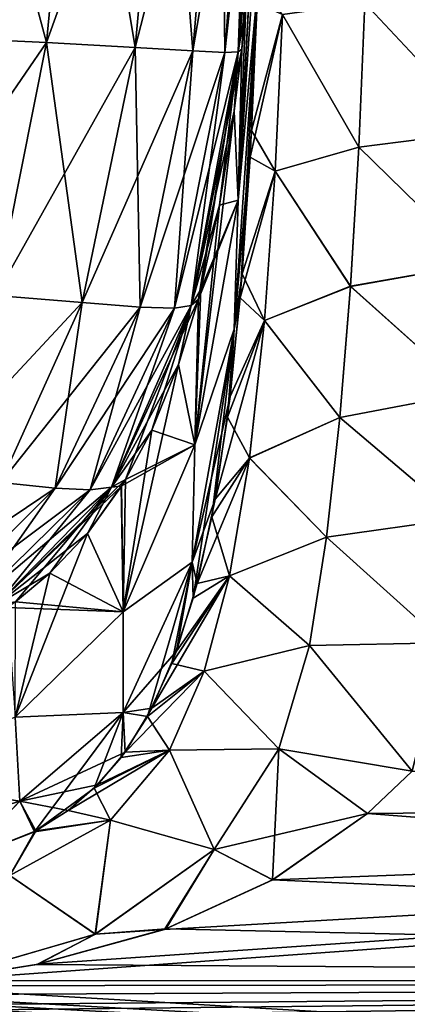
# Model space of a CAD drawing. Header units: millimetres. Extents: x -36 to 82, y -89 to 17.
# Tile 54 of 79: x 12.27 to 17.54, y -23.01 to -9.63. Entities that reach past the tile are written whole.
import ezdxf

# ---------------------------------------------------------------- set-up
doc = ezdxf.new("R2010")
doc.units = ezdxf.units.MM
doc.header["$LTSCALE"] = 65.185185
for name, color, linetype in [('13', 7, 'CONTINUOUS'), ('2', 7, 'CONTINUOUS'), ('34', 7, 'CONTINUOUS'), ('5', 7, 'CONTINUOUS'), ('55', 7, 'CONTINUOUS'), ('56', 7, 'CONTINUOUS'), ('57', 7, 'CONTINUOUS'), ('9', 7, 'CONTINUOUS')]:
    doc.layers.add(name, color=color, linetype=linetype)

msp = doc.modelspace()

# ---------------------------------------------------------------- linework, layer by layer
at = {"layer": '13', "color": 7, "linetype": 'CONTINUOUS', "true_color": 0xe6e6e6}
for points in [[(17, -20.415, 17.189), (46.5, -20.138, 17.394), (17.605, -19.84, 17.606), (17, -20.415, 17.189)], [(46.5, -22.702, 15.203), (46.5, -20.138, 17.394), (11.134, -22.683, 15.222), (46.5, -22.702, 15.203)], [(11.134, -22.683, 15.222), (46.5, -20.138, 17.394), (12.522, -22.464, 15.438), (11.134, -22.683, 15.222)], [(12.522, -22.464, 15.438), (46.5, -20.138, 17.394), (14.239, -21.989, 15.884), (12.522, -22.464, 15.438)], [(14.239, -21.989, 15.884), (46.5, -20.138, 17.394), (15.713, -21.314, 16.475), (14.239, -21.989, 15.884)], [(15.713, -21.314, 16.475), (46.5, -20.138, 17.394), (17, -20.415, 17.189), (15.713, -21.314, 16.475)], [(10.516, -23.017, 14.881), (46.5, -22.702, 15.203), (10.398, -22.877, 15.027), (10.516, -23.017, 14.881)], [(10.398, -22.877, 15.027), (46.5, -22.702, 15.203), (10.413, -22.757, 15.148), (10.398, -22.877, 15.027)], [(10.413, -22.757, 15.148), (46.5, -22.702, 15.203), (11.134, -22.683, 15.222), (10.413, -22.757, 15.148)], [(10.601, -23.096, 14.799), (46.5, -22.702, 15.203), (10.516, -23.017, 14.881), (10.601, -23.096, 14.799)], [(10.679, -23.188, 14.702), (46.5, -22.702, 15.203), (10.601, -23.096, 14.799), (10.679, -23.188, 14.702)], [(12.326, -24.499, 13.164), (46.5, -22.702, 15.203), (10.679, -23.188, 14.702), (12.326, -24.499, 13.164)], [(46.5, -24.894, 12.637), (46.5, -22.702, 15.203), (12.326, -24.499, 13.164), (46.5, -24.894, 12.637)]]:
    msp.add_3dface(points, dxfattribs=at)
at = {"layer": '2', "color": 7, "linetype": 'CONTINUOUS', "true_color": 0xe6e6e6}
for points in [[(17.605, -19.84, -17.606), (46.5, -20.138, -17.394), (17, -20.415, -17.189), (17.605, -19.84, -17.606)], [(46.5, -20.138, -17.394), (46.5, -22.702, -15.203), (17, -20.415, -17.189), (46.5, -20.138, -17.394)], [(17, -20.415, -17.189), (46.5, -22.702, -15.203), (15.707, -21.318, -16.471), (17, -20.415, -17.189)], [(15.707, -21.318, -16.471), (46.5, -22.702, -15.203), (14.258, -21.983, -15.89), (15.707, -21.318, -16.471)], [(14.258, -21.983, -15.89), (46.5, -22.702, -15.203), (12.505, -22.467, -15.435), (14.258, -21.983, -15.89)], [(12.505, -22.467, -15.435), (46.5, -22.702, -15.203), (11.127, -22.685, -15.221), (12.505, -22.467, -15.435)], [(11.127, -22.685, -15.221), (46.5, -22.702, -15.203), (10.413, -22.757, -15.148), (11.127, -22.685, -15.221)], [(46.5, -22.702, -15.203), (46.5, -24.894, -12.637), (10.413, -22.757, -15.148), (46.5, -22.702, -15.203)], [(10.413, -22.757, -15.148), (46.5, -24.894, -12.637), (10.399, -22.878, -15.025), (10.413, -22.757, -15.148)], [(10.399, -22.878, -15.025), (46.5, -24.894, -12.637), (10.447, -22.948, -14.953), (10.399, -22.878, -15.025)], [(10.447, -22.948, -14.953), (46.5, -24.894, -12.637), (10.519, -23.02, -14.879), (10.447, -22.948, -14.953)]]:
    msp.add_3dface(points, dxfattribs=at)
at = {"layer": '34', "color": 7, "linetype": 'CONTINUOUS', "true_color": 0xe6e6e6}
for points in [[(11.392, -5.329, -101.65), (13.073, -5.376, -99.606), (10.96, -9.863, -101.274), (11.392, -5.329, -101.65)], [(10.96, -9.863, -101.274), (13.073, -5.376, -99.606), (12.634, -9.939, -99.242), (10.96, -9.863, -101.274)], [(13.073, -5.376, -99.606), (14.259, -5.422, -97.012), (12.634, -9.939, -99.242), (13.073, -5.376, -99.606)], [(12.634, -9.939, -99.242), (14.259, -5.422, -97.012), (13.842, -10.006, -96.684), (12.634, -9.939, -99.242)], [(14.259, -5.422, -97.012), (15.008, -5.463, -94.018), (13.842, -10.006, -96.684), (14.259, -5.422, -97.012)], [(13.842, -10.006, -96.684), (15.008, -5.463, -94.018), (14.626, -10.054, -93.755), (13.842, -10.006, -96.684)], [(15.008, -5.463, -94.018), (15.405, -5.492, -90.855), (14.626, -10.054, -93.755), (15.008, -5.463, -94.018)], [(14.626, -10.054, -93.755), (15.405, -5.492, -90.855), (15.06, -10.075, -90.682), (14.626, -10.054, -93.755)], [(15.405, -5.492, -90.855), (15.556, -5.509, -87.83), (15.06, -10.075, -90.682), (15.405, -5.492, -90.855)], [(15.06, -10.075, -90.682), (15.556, -5.509, -87.83), (15.242, -10.065, -87.755), (15.06, -10.075, -90.682)], [(15.556, -5.509, -87.83), (15.581, -5.517, -85.323), (15.242, -10.065, -87.755), (15.556, -5.509, -87.83)], [(15.581, -5.517, -85.323), (15.558, -6.122, -85.323), (15.242, -10.065, -87.755), (15.581, -5.517, -85.323)], [(15.558, -6.122, -85.323), (15.468, -7.875, -85.323), (15.242, -10.065, -87.755), (15.558, -6.122, -85.323)], [(15.468, -7.875, -85.323), (15.346, -9.452, -85.323), (15.242, -10.065, -87.755), (15.468, -7.875, -85.323)], [(15.346, -9.452, -85.323), (15.288, -10.031, -85.323), (15.242, -10.065, -87.755), (15.346, -9.452, -85.323)], [(10.96, -9.863, -101.274), (12.634, -9.939, -99.242), (10.347, -13.27, -100.606), (10.96, -9.863, -101.274)], [(10.347, -13.27, -100.606), (12.634, -9.939, -99.242), (11.947, -13.377, -98.637), (10.347, -13.27, -100.606)], [(12.634, -9.939, -99.242), (13.842, -10.006, -96.684), (11.947, -13.377, -98.637), (12.634, -9.939, -99.242)], [(11.947, -13.377, -98.637), (13.842, -10.006, -96.684), (13.121, -13.471, -96.173), (11.947, -13.377, -98.637)], [(13.842, -10.006, -96.684), (14.626, -10.054, -93.755), (13.121, -13.471, -96.173), (13.842, -10.006, -96.684)], [(15.288, -10.031, -85.323), (15.187, -10.871, -85.323), (14.602, -13.513, -87.645), (15.288, -10.031, -85.323)], [(15.242, -10.065, -87.755), (15.288, -10.031, -85.323), (14.602, -13.513, -87.645), (15.242, -10.065, -87.755)], [(13.121, -13.471, -96.173), (14.626, -10.054, -93.755), (13.908, -13.534, -93.366), (13.121, -13.471, -96.173)], [(14.626, -10.054, -93.755), (15.06, -10.075, -90.682), (13.908, -13.534, -93.366), (14.626, -10.054, -93.755)], [(13.908, -13.534, -93.366), (15.06, -10.075, -90.682), (14.373, -13.55, -90.433), (13.908, -13.534, -93.366)], [(15.06, -10.075, -90.682), (15.242, -10.065, -87.755), (14.373, -13.55, -90.433), (15.06, -10.075, -90.682)], [(14.373, -13.55, -90.433), (15.242, -10.065, -87.755), (14.602, -13.513, -87.645), (14.373, -13.55, -90.433)], [(15.187, -10.871, -85.323), (14.985, -12.148, -85.323), (14.602, -13.513, -87.645), (15.187, -10.871, -85.323)], [(14.985, -12.148, -85.323), (14.734, -13.293, -85.323), (14.602, -13.513, -87.645), (14.985, -12.148, -85.323)], [(11.947, -13.377, -98.637), (13.121, -13.471, -96.173), (10.946, -15.806, -97.695), (11.947, -13.377, -98.637)], [(14.734, -13.293, -85.323), (14.699, -13.428, -85.323), (14.602, -13.513, -87.645), (14.734, -13.293, -85.323)], [(10.946, -15.806, -97.695), (13.121, -13.471, -96.173), (12.014, -15.918, -95.4), (10.946, -15.806, -97.695)], [(13.121, -13.471, -96.173), (13.908, -13.534, -93.366), (12.014, -15.918, -95.4), (13.121, -13.471, -96.173)], [(14.699, -13.428, -85.323), (14.429, -14.312, -85.323), (13.52, -15.98, -87.482), (14.699, -13.428, -85.323)], [(14.602, -13.513, -87.645), (14.699, -13.428, -85.323), (13.52, -15.98, -87.482), (14.602, -13.513, -87.645)], [(12.014, -15.918, -95.4), (13.908, -13.534, -93.366), (12.753, -15.995, -92.792), (12.014, -15.918, -95.4)], [(13.908, -13.534, -93.366), (14.373, -13.55, -90.433), (12.753, -15.995, -92.792), (13.908, -13.534, -93.366)], [(12.753, -15.995, -92.792), (14.373, -13.55, -90.433), (13.229, -16.019, -90.069), (12.753, -15.995, -92.792)], [(14.373, -13.55, -90.433), (14.602, -13.513, -87.645), (13.229, -16.019, -90.069), (14.373, -13.55, -90.433)], [(13.229, -16.019, -90.069), (14.602, -13.513, -87.645), (13.52, -15.98, -87.482), (13.229, -16.019, -90.069)], [(14.429, -14.312, -85.323), (14.066, -15.205, -85.323), (13.52, -15.98, -87.482), (14.429, -14.312, -85.323)], [(14.066, -15.205, -85.323), (13.708, -15.876, -85.323), (13.52, -15.98, -87.482), (14.066, -15.205, -85.323)], [(12.014, -15.918, -95.4), (12.753, -15.995, -92.792), (10.577, -17.455, -94.317), (12.014, -15.918, -95.4)], [(13.708, -15.876, -85.323), (13.652, -15.967, -85.323), (11.953, -17.581, -87.252), (13.708, -15.876, -85.323)], [(13.52, -15.98, -87.482), (13.708, -15.876, -85.323), (11.953, -17.581, -87.252), (13.52, -15.98, -87.482)], [(10.577, -17.455, -94.317), (12.753, -15.995, -92.792), (11.206, -17.53, -91.995), (10.577, -17.455, -94.317)], [(12.753, -15.995, -92.792), (13.229, -16.019, -90.069), (11.206, -17.53, -91.995), (12.753, -15.995, -92.792)], [(11.206, -17.53, -91.995), (13.229, -16.019, -90.069), (11.639, -17.575, -89.564), (11.206, -17.53, -91.995)], [(13.229, -16.019, -90.069), (13.52, -15.98, -87.482), (11.639, -17.575, -89.564), (13.229, -16.019, -90.069)], [(11.639, -17.575, -89.564), (13.52, -15.98, -87.482), (11.953, -17.581, -87.252), (11.639, -17.575, -89.564)], [(13.652, -15.967, -85.323), (13.191, -16.608, -85.323), (11.953, -17.581, -87.252), (13.652, -15.967, -85.323)], [(13.191, -16.608, -85.323), (12.682, -17.149, -85.323), (11.953, -17.581, -87.252), (13.191, -16.608, -85.323)], [(12.682, -17.149, -85.323), (12.214, -17.537, -85.323), (11.953, -17.581, -87.252), (12.682, -17.149, -85.323)]]:
    msp.add_3dface(points, dxfattribs=at)
at = {"layer": '5', "color": 7, "linetype": 'CONTINUOUS', "true_color": 0xe6e6e6}
for points in [[(18.595, -11.142, -21.524), (16.964, -9.403, -22.874), (18.666, -9.306, -21.77), (18.595, -11.142, -21.524)], [(15.499, -9.406, -26.415), (15.843, -9.559, -24.559), (15.402, -11.499, -26.145), (15.499, -9.406, -26.415)], [(16.964, -9.403, -22.874), (16.882, -11.36, -22.596), (15.843, -9.559, -24.559), (16.964, -9.403, -22.874)], [(16.882, -11.36, -22.596), (16.964, -9.403, -22.874), (18.595, -11.142, -21.524), (16.882, -11.36, -22.596)], [(15.843, -9.559, -24.559), (15.745, -11.685, -24.247), (15.402, -11.499, -26.145), (15.843, -9.559, -24.559)], [(15.843, -9.559, -24.559), (16.882, -11.36, -22.596), (15.745, -11.685, -24.247), (15.843, -9.559, -24.559)], [(18.501, -12.945, -21.112), (16.882, -11.36, -22.596), (18.595, -11.142, -21.524), (18.501, -12.945, -21.112)], [(16.882, -11.36, -22.596), (16.769, -13.251, -22.13), (15.745, -11.685, -24.247), (16.882, -11.36, -22.596)], [(16.769, -13.251, -22.13), (16.882, -11.36, -22.596), (18.501, -12.945, -21.112), (16.769, -13.251, -22.13)], [(15.402, -11.499, -26.145), (15.745, -11.685, -24.247), (15.268, -13.41, -25.717), (15.402, -11.499, -26.145)], [(15.745, -11.685, -24.247), (15.6, -13.718, -23.721), (15.268, -13.41, -25.717), (15.745, -11.685, -24.247)], [(15.745, -11.685, -24.247), (16.769, -13.251, -22.13), (15.6, -13.718, -23.721), (15.745, -11.685, -24.247)], [(18.384, -14.701, -20.525), (16.769, -13.251, -22.13), (18.501, -12.945, -21.112), (18.384, -14.701, -20.525)], [(16.769, -13.251, -22.13), (16.622, -15.033, -21.465), (15.6, -13.718, -23.721), (16.769, -13.251, -22.13)], [(16.622, -15.033, -21.465), (16.769, -13.251, -22.13), (18.384, -14.701, -20.525), (16.622, -15.033, -21.465)], [(15.268, -13.41, -25.717), (15.6, -13.718, -23.721), (15.096, -15.029, -25.184), (15.268, -13.41, -25.717)], [(15.6, -13.718, -23.721), (15.394, -15.584, -22.973), (15.096, -15.029, -25.184), (15.6, -13.718, -23.721)], [(15.6, -13.718, -23.721), (16.622, -15.033, -21.465), (15.394, -15.584, -22.973), (15.6, -13.718, -23.721)], [(18.241, -16.407, -19.75), (16.622, -15.033, -21.465), (18.384, -14.701, -20.525), (18.241, -16.407, -19.75)], [(15.096, -15.029, -25.184), (15.394, -15.584, -22.973), (14.882, -16.385, -24.573), (15.096, -15.029, -25.184)], [(16.622, -15.033, -21.465), (16.442, -16.659, -20.589), (15.394, -15.584, -22.973), (16.622, -15.033, -21.465)], [(16.442, -16.659, -20.589), (16.622, -15.033, -21.465), (18.241, -16.407, -19.75), (16.442, -16.659, -20.589)], [(15.394, -15.584, -22.973), (15.121, -17.187, -21.995), (14.882, -16.385, -24.573), (15.394, -15.584, -22.973)], [(15.394, -15.584, -22.973), (16.442, -16.659, -20.589), (15.121, -17.187, -21.995), (15.394, -15.584, -22.973)], [(14.882, -16.385, -24.573), (15.121, -17.187, -21.995), (14.63, -17.488, -23.902), (14.882, -16.385, -24.573)], [(18.035, -18.096, -18.774), (16.442, -16.659, -20.589), (18.241, -16.407, -19.75), (18.035, -18.096, -18.774)], [(16.442, -16.659, -20.589), (16.211, -18.131, -19.503), (15.121, -17.187, -21.995), (16.442, -16.659, -20.589)], [(16.211, -18.131, -19.503), (16.442, -16.659, -20.589), (18.035, -18.096, -18.774), (16.211, -18.131, -19.503)], [(15.121, -17.187, -21.995), (14.78, -18.481, -20.81), (14.34, -18.375, -23.174), (15.121, -17.187, -21.995)], [(14.63, -17.488, -23.902), (15.121, -17.187, -21.995), (14.34, -18.375, -23.174), (14.63, -17.488, -23.902)], [(15.121, -17.187, -21.995), (16.211, -18.131, -19.503), (14.78, -18.481, -20.81), (15.121, -17.187, -21.995)], [(16.211, -18.131, -19.503), (15.795, -19.535, -18.25), (14.78, -18.481, -20.81), (16.211, -18.131, -19.503)], [(17.605, -19.84, -17.606), (15.795, -19.535, -18.25), (16.211, -18.131, -19.503), (17.605, -19.84, -17.606)], [(17.605, -19.84, -17.606), (16.211, -18.131, -19.503), (18.035, -18.096, -18.774), (17.605, -19.84, -17.606)], [(14.34, -18.375, -23.174), (14.78, -18.481, -20.81), (14.007, -19.097, -22.376), (14.34, -18.375, -23.174)], [(14.78, -18.481, -20.81), (14.307, -19.555, -19.507), (14.007, -19.097, -22.376), (14.78, -18.481, -20.81)], [(14.78, -18.481, -20.81), (15.795, -19.535, -18.25), (14.307, -19.555, -19.507), (14.78, -18.481, -20.81)], [(14.007, -19.097, -22.376), (14.307, -19.555, -19.507), (13.65, -19.652, -21.575), (14.007, -19.097, -22.376)], [(14.307, -19.555, -19.507), (13.503, -20.504, -18.249), (13.284, -20.069, -20.85), (14.307, -19.555, -19.507)], [(13.65, -19.652, -21.575), (14.307, -19.555, -19.507), (13.284, -20.069, -20.85), (13.65, -19.652, -21.575)], [(14.307, -19.555, -19.507), (14.916, -20.903, -16.95), (13.503, -20.504, -18.249), (14.307, -19.555, -19.507)], [(15.795, -19.535, -18.25), (14.916, -20.903, -16.95), (14.307, -19.555, -19.507), (15.795, -19.535, -18.25)], [(15.707, -21.318, -16.471), (14.916, -20.903, -16.95), (15.795, -19.535, -18.25), (15.707, -21.318, -16.471)], [(17, -20.415, -17.189), (15.707, -21.318, -16.471), (15.795, -19.535, -18.25), (17, -20.415, -17.189)], [(17.605, -19.84, -17.606), (17, -20.415, -17.189), (15.795, -19.535, -18.25), (17.605, -19.84, -17.606)], [(13.284, -20.069, -20.85), (13.503, -20.504, -18.249), (12.47, -20.663, -19.702), (13.284, -20.069, -20.85)], [(13.503, -20.504, -18.249), (13.302, -22.055, -15.839), (12.138, -21.258, -17.282), (13.503, -20.504, -18.249)], [(13.503, -20.504, -18.249), (12.138, -21.258, -17.282), (12.47, -20.663, -19.702), (13.503, -20.504, -18.249)], [(14.916, -20.903, -16.95), (13.302, -22.055, -15.839), (13.503, -20.504, -18.249), (14.916, -20.903, -16.95)], [(12.47, -20.663, -19.702), (12.138, -21.258, -17.282), (11.495, -21.045, -19.01), (12.47, -20.663, -19.702)], [(14.258, -21.983, -15.89), (13.302, -22.055, -15.839), (14.916, -20.903, -16.95), (14.258, -21.983, -15.89)], [(15.707, -21.318, -16.471), (14.258, -21.983, -15.89), (14.916, -20.903, -16.95), (15.707, -21.318, -16.471)], [(13.302, -22.055, -15.839), (11.127, -22.685, -15.221), (12.138, -21.258, -17.282), (13.302, -22.055, -15.839)], [(12.505, -22.467, -15.435), (11.127, -22.685, -15.221), (13.302, -22.055, -15.839), (12.505, -22.467, -15.435)], [(14.258, -21.983, -15.89), (12.505, -22.467, -15.435), (13.302, -22.055, -15.839), (14.258, -21.983, -15.89)]]:
    msp.add_3dface(points, dxfattribs=at)
at = {"layer": '55', "color": 7, "linetype": 'CONTINUOUS', "true_color": 0xe6e6e6}
for points in [[(12.634, -9.939, 99.242), (11.392, -5.328, 101.65), (10.96, -9.863, 101.274), (12.634, -9.939, 99.242)], [(13.073, -5.376, 99.606), (11.392, -5.328, 101.65), (12.634, -9.939, 99.242), (13.073, -5.376, 99.606)], [(13.842, -10.006, 96.684), (13.073, -5.376, 99.606), (12.634, -9.939, 99.242), (13.842, -10.006, 96.684)], [(14.259, -5.422, 97.012), (13.073, -5.376, 99.606), (13.842, -10.006, 96.684), (14.259, -5.422, 97.012)], [(14.626, -10.054, 93.755), (14.259, -5.422, 97.012), (13.842, -10.006, 96.684), (14.626, -10.054, 93.755)], [(15.008, -5.462, 94.018), (14.259, -5.422, 97.012), (14.626, -10.054, 93.755), (15.008, -5.462, 94.018)], [(15.06, -10.075, 90.682), (15.008, -5.462, 94.018), (14.626, -10.054, 93.755), (15.06, -10.075, 90.682)], [(15.405, -5.492, 90.855), (15.008, -5.462, 94.018), (15.06, -10.075, 90.682), (15.405, -5.492, 90.855)], [(15.242, -10.065, 87.755), (15.405, -5.492, 90.855), (15.06, -10.075, 90.682), (15.242, -10.065, 87.755)], [(15.556, -5.508, 87.83), (15.405, -5.492, 90.855), (15.242, -10.065, 87.755), (15.556, -5.508, 87.83)], [(15.288, -10.031, 85.323), (15.556, -5.508, 87.83), (15.242, -10.065, 87.755), (15.288, -10.031, 85.323)], [(15.345, -9.454, 85.323), (15.556, -5.508, 87.83), (15.288, -10.031, 85.323), (15.345, -9.454, 85.323)], [(12.634, -9.939, 99.242), (10.96, -9.863, 101.274), (11.947, -13.377, 98.637), (12.634, -9.939, 99.242)], [(13.121, -13.471, 96.173), (12.634, -9.939, 99.242), (11.947, -13.377, 98.637), (13.121, -13.471, 96.173)], [(13.842, -10.006, 96.684), (12.634, -9.939, 99.242), (13.121, -13.471, 96.173), (13.842, -10.006, 96.684)], [(13.908, -13.534, 93.366), (13.842, -10.006, 96.684), (13.121, -13.471, 96.173), (13.908, -13.534, 93.366)], [(14.626, -10.054, 93.755), (13.842, -10.006, 96.684), (13.908, -13.534, 93.366), (14.626, -10.054, 93.755)], [(15.288, -10.031, 85.323), (15.242, -10.065, 87.755), (15.187, -10.873, 85.323), (15.288, -10.031, 85.323)], [(14.373, -13.55, 90.433), (14.626, -10.054, 93.755), (13.908, -13.534, 93.366), (14.373, -13.55, 90.433)], [(15.06, -10.075, 90.682), (14.626, -10.054, 93.755), (14.373, -13.55, 90.433), (15.06, -10.075, 90.682)], [(14.602, -13.513, 87.645), (15.06, -10.075, 90.682), (14.373, -13.55, 90.433), (14.602, -13.513, 87.645)], [(15.242, -10.065, 87.755), (15.06, -10.075, 90.682), (14.602, -13.513, 87.645), (15.242, -10.065, 87.755)], [(14.699, -13.427, 85.323), (15.242, -10.065, 87.755), (14.602, -13.513, 87.645), (14.699, -13.427, 85.323)], [(14.734, -13.295, 85.323), (15.242, -10.065, 87.755), (14.699, -13.427, 85.323), (14.734, -13.295, 85.323)], [(14.985, -12.15, 85.323), (15.242, -10.065, 87.755), (14.734, -13.295, 85.323), (14.985, -12.15, 85.323)], [(15.187, -10.873, 85.323), (15.242, -10.065, 87.755), (14.985, -12.15, 85.323), (15.187, -10.873, 85.323)], [(13.121, -13.471, 96.173), (11.947, -13.377, 98.637), (12.014, -15.917, 95.4), (13.121, -13.471, 96.173)], [(12.753, -15.995, 92.792), (13.121, -13.471, 96.173), (12.014, -15.917, 95.4), (12.753, -15.995, 92.792)], [(13.908, -13.534, 93.366), (13.121, -13.471, 96.173), (12.753, -15.995, 92.792), (13.908, -13.534, 93.366)], [(14.699, -13.427, 85.323), (14.602, -13.513, 87.645), (14.428, -14.314, 85.323), (14.699, -13.427, 85.323)], [(13.229, -16.019, 90.069), (13.908, -13.534, 93.366), (12.753, -15.995, 92.792), (13.229, -16.019, 90.069)], [(14.373, -13.55, 90.433), (13.908, -13.534, 93.366), (13.229, -16.019, 90.069), (14.373, -13.55, 90.433)], [(13.52, -15.98, 87.482), (14.373, -13.55, 90.433), (13.229, -16.019, 90.069), (13.52, -15.98, 87.482)], [(14.602, -13.513, 87.645), (14.373, -13.55, 90.433), (13.52, -15.98, 87.482), (14.602, -13.513, 87.645)], [(13.708, -15.876, 85.323), (14.602, -13.513, 87.645), (13.52, -15.98, 87.482), (13.708, -15.876, 85.323)], [(14.066, -15.207, 85.323), (14.602, -13.513, 87.645), (13.708, -15.876, 85.323), (14.066, -15.207, 85.323)], [(14.428, -14.314, 85.323), (14.602, -13.513, 87.645), (14.066, -15.207, 85.323), (14.428, -14.314, 85.323)], [(12.753, -15.995, 92.792), (12.014, -15.917, 95.4), (11.206, -17.53, 91.995), (12.753, -15.995, 92.792)], [(13.708, -15.876, 85.323), (13.52, -15.98, 87.482), (13.651, -15.969, 85.323), (13.708, -15.876, 85.323)], [(11.639, -17.575, 89.564), (12.753, -15.995, 92.792), (11.206, -17.53, 91.995), (11.639, -17.575, 89.564)], [(13.229, -16.019, 90.069), (12.753, -15.995, 92.792), (11.639, -17.575, 89.564), (13.229, -16.019, 90.069)], [(11.953, -17.581, 87.252), (13.229, -16.019, 90.069), (11.639, -17.575, 89.564), (11.953, -17.581, 87.252)], [(13.52, -15.98, 87.482), (13.229, -16.019, 90.069), (11.953, -17.581, 87.252), (13.52, -15.98, 87.482)], [(12.214, -17.537, 85.323), (13.52, -15.98, 87.482), (11.953, -17.581, 87.252), (12.214, -17.537, 85.323)], [(12.681, -17.15, 85.323), (13.52, -15.98, 87.482), (12.214, -17.537, 85.323), (12.681, -17.15, 85.323)], [(13.191, -16.609, 85.323), (13.52, -15.98, 87.482), (12.681, -17.15, 85.323), (13.191, -16.609, 85.323)], [(13.651, -15.969, 85.323), (13.52, -15.98, 87.482), (13.191, -16.609, 85.323), (13.651, -15.969, 85.323)]]:
    msp.add_3dface(points, dxfattribs=at)
at = {"layer": '56', "color": 7, "linetype": 'CONTINUOUS', "true_color": 0xe6e6e6}
for points in [[(15.288, -10.031, 85.323), (15.24, -12.082, 61.045), (15.543, -7.489, 61.045), (15.288, -10.031, 85.323)], [(15.24, -12.082, 61.045), (15.498, -9.255, 36.719), (15.543, -7.489, 61.045), (15.24, -12.082, 61.045)], [(15.345, -9.454, 85.323), (15.288, -10.031, 85.323), (15.543, -7.489, 61.045), (15.345, -9.454, 85.323)], [(15.507, -9.166, 26.433), (15.498, -9.255, 36.719), (15.422, -11.134, 26.207), (15.507, -9.166, 26.433)], [(15.498, -9.255, 36.719), (15.187, -13.835, 36.719), (15.422, -11.134, 26.207), (15.498, -9.255, 36.719)], [(15.187, -13.835, 36.719), (15.498, -9.255, 36.719), (15.24, -12.082, 61.045), (15.187, -13.835, 36.719)], [(15.288, -10.031, 85.323), (15.187, -10.873, 85.323), (15.24, -12.082, 61.045), (15.288, -10.031, 85.323)], [(15.187, -10.873, 85.323), (14.985, -12.15, 85.323), (15.24, -12.082, 61.045), (15.187, -10.873, 85.323)], [(15.422, -11.134, 26.207), (15.187, -13.835, 36.719), (15.295, -13.08, 25.805), (15.422, -11.134, 26.207)], [(14.699, -13.427, 85.323), (14.653, -15.404, 61.045), (15.24, -12.082, 61.045), (14.699, -13.427, 85.323)], [(14.653, -15.404, 61.045), (15.187, -13.835, 36.719), (15.24, -12.082, 61.045), (14.653, -15.404, 61.045)], [(14.734, -13.295, 85.323), (14.699, -13.427, 85.323), (15.24, -12.082, 61.045), (14.734, -13.295, 85.323)], [(14.985, -12.15, 85.323), (14.734, -13.295, 85.323), (15.24, -12.082, 61.045), (14.985, -12.15, 85.323)], [(15.295, -13.08, 25.805), (15.187, -13.835, 36.719), (15.131, -14.747, 25.292), (15.295, -13.08, 25.805)], [(14.699, -13.427, 85.323), (14.428, -14.314, 85.323), (14.653, -15.404, 61.045), (14.699, -13.427, 85.323)], [(15.187, -13.835, 36.719), (14.614, -17, 36.719), (15.131, -14.747, 25.292), (15.187, -13.835, 36.719)], [(14.614, -17, 36.719), (15.187, -13.835, 36.719), (14.653, -15.404, 61.045), (14.614, -17, 36.719)], [(14.428, -14.314, 85.323), (14.066, -15.207, 85.323), (14.653, -15.404, 61.045), (14.428, -14.314, 85.323)], [(15.131, -14.747, 25.292), (14.614, -17, 36.719), (14.926, -16.145, 24.694), (15.131, -14.747, 25.292)], [(14.066, -15.207, 85.323), (13.708, -15.876, 85.323), (14.653, -15.404, 61.045), (14.066, -15.207, 85.323)], [(13.708, -15.876, 85.323), (13.651, -15.969, 85.323), (14.653, -15.404, 61.045), (13.708, -15.876, 85.323)], [(13.651, -15.969, 85.323), (13.675, -17.673, 61.045), (14.653, -15.404, 61.045), (13.651, -15.969, 85.323)], [(13.675, -17.673, 61.045), (14.614, -17, 36.719), (14.653, -15.404, 61.045), (13.675, -17.673, 61.045)], [(13.651, -15.969, 85.323), (13.191, -16.609, 85.323), (13.675, -17.673, 61.045), (13.651, -15.969, 85.323)], [(14.926, -16.145, 24.694), (14.614, -17, 36.719), (14.683, -17.288, 24.04), (14.926, -16.145, 24.694)], [(13.191, -16.609, 85.323), (12.681, -17.15, 85.323), (13.675, -17.673, 61.045), (13.191, -16.609, 85.323)], [(13.679, -19.044, 36.719), (14.614, -17, 36.719), (13.675, -17.673, 61.045), (13.679, -19.044, 36.719)], [(14.614, -17, 36.719), (13.679, -19.044, 36.719), (14.402, -18.208, 23.328), (14.614, -17, 36.719)], [(14.683, -17.288, 24.04), (14.614, -17, 36.719), (14.402, -18.208, 23.328), (14.683, -17.288, 24.04)], [(12.681, -17.15, 85.323), (12.214, -17.537, 85.323), (13.675, -17.673, 61.045), (12.681, -17.15, 85.323)], [(12.214, -17.537, 85.323), (12.106, -17.615, 85.323), (13.675, -17.673, 61.045), (12.214, -17.537, 85.323)], [(12.106, -17.615, 85.323), (12.209, -19.106, 61.045), (13.675, -17.673, 61.045), (12.106, -17.615, 85.323)], [(12.209, -19.106, 61.045), (13.679, -19.044, 36.719), (13.675, -17.673, 61.045), (12.209, -19.106, 61.045)], [(14.402, -18.208, 23.328), (13.679, -19.044, 36.719), (14.068, -18.983, 22.52), (14.402, -18.208, 23.328)], [(14.068, -18.983, 22.52), (13.679, -19.044, 36.719), (13.703, -19.58, 21.689), (14.068, -18.983, 22.52)], [(10.178, -19.915, 61.045), (12.27, -20.247, 36.719), (12.209, -19.106, 61.045), (10.178, -19.915, 61.045)], [(12.27, -20.247, 36.719), (13.679, -19.044, 36.719), (12.209, -19.106, 61.045), (12.27, -20.247, 36.719)], [(13.679, -19.044, 36.719), (12.27, -20.247, 36.719), (13.703, -19.58, 21.689), (13.679, -19.044, 36.719)], [(13.703, -19.58, 21.689), (12.27, -20.247, 36.719), (13.327, -20.026, 20.929), (13.703, -19.58, 21.689)], [(10.278, -20.865, 36.719), (12.27, -20.247, 36.719), (10.178, -19.915, 61.045), (10.278, -20.865, 36.719)], [(13.327, -20.026, 20.929), (12.27, -20.247, 36.719), (12.927, -20.374, 20.266), (13.327, -20.026, 20.929)], [(12.27, -20.247, 36.719), (10.278, -20.865, 36.719), (11.514, -21.04, 19.02), (12.27, -20.247, 36.719)], [(12.491, -20.651, 19.724), (12.27, -20.247, 36.719), (11.514, -21.04, 19.02), (12.491, -20.651, 19.724)], [(12.927, -20.374, 20.266), (12.27, -20.247, 36.719), (12.491, -20.651, 19.724), (12.927, -20.374, 20.266)]]:
    msp.add_3dface(points, dxfattribs=at)
at = {"layer": '57', "color": 7, "linetype": 'CONTINUOUS', "true_color": 0xe6e6e6}
for points in [[(15.507, -9.166, 26.433), (15.422, -11.134, 26.207), (15.843, -9.559, 24.56), (15.507, -9.166, 26.433)], [(18.666, -9.306, 21.77), (16.964, -9.403, 22.874), (18.595, -11.142, 21.524), (18.666, -9.306, 21.77)], [(16.882, -11.361, 22.596), (16.964, -9.403, 22.874), (15.843, -9.559, 24.56), (16.882, -11.361, 22.596)], [(16.964, -9.403, 22.874), (16.882, -11.361, 22.596), (18.595, -11.142, 21.524), (16.964, -9.403, 22.874)], [(15.422, -11.134, 26.207), (15.745, -11.685, 24.247), (15.843, -9.559, 24.56), (15.422, -11.134, 26.207)], [(15.745, -11.685, 24.247), (16.882, -11.361, 22.596), (15.843, -9.559, 24.56), (15.745, -11.685, 24.247)], [(15.422, -11.134, 26.207), (15.295, -13.08, 25.805), (15.745, -11.685, 24.247), (15.422, -11.134, 26.207)], [(18.595, -11.142, 21.524), (16.882, -11.361, 22.596), (18.501, -12.945, 21.112), (18.595, -11.142, 21.524)], [(16.769, -13.253, 22.13), (16.882, -11.361, 22.596), (15.745, -11.685, 24.247), (16.769, -13.253, 22.13)], [(16.882, -11.361, 22.596), (16.769, -13.253, 22.13), (18.501, -12.945, 21.112), (16.882, -11.361, 22.596)], [(15.295, -13.08, 25.805), (15.6, -13.718, 23.721), (15.745, -11.685, 24.247), (15.295, -13.08, 25.805)], [(15.6, -13.718, 23.721), (16.769, -13.253, 22.13), (15.745, -11.685, 24.247), (15.6, -13.718, 23.721)], [(18.501, -12.945, 21.112), (16.769, -13.253, 22.13), (18.384, -14.701, 20.525), (18.501, -12.945, 21.112)], [(15.295, -13.08, 25.805), (15.131, -14.747, 25.292), (15.6, -13.718, 23.721), (15.295, -13.08, 25.805)], [(16.622, -15.035, 21.465), (16.769, -13.253, 22.13), (15.6, -13.718, 23.721), (16.622, -15.035, 21.465)], [(16.769, -13.253, 22.13), (16.622, -15.035, 21.465), (18.384, -14.701, 20.525), (16.769, -13.253, 22.13)], [(15.131, -14.747, 25.292), (14.926, -16.145, 24.694), (15.6, -13.718, 23.721), (15.131, -14.747, 25.292)], [(14.926, -16.145, 24.694), (15.394, -15.585, 22.973), (15.6, -13.718, 23.721), (14.926, -16.145, 24.694)], [(15.394, -15.585, 22.973), (16.622, -15.035, 21.465), (15.6, -13.718, 23.721), (15.394, -15.585, 22.973)], [(18.384, -14.701, 20.525), (16.622, -15.035, 21.465), (18.241, -16.407, 19.75), (18.384, -14.701, 20.525)], [(16.442, -16.66, 20.589), (16.622, -15.035, 21.465), (15.394, -15.585, 22.973), (16.442, -16.66, 20.589)], [(16.622, -15.035, 21.465), (16.442, -16.66, 20.589), (18.241, -16.407, 19.75), (16.622, -15.035, 21.465)], [(14.926, -16.145, 24.694), (14.683, -17.288, 24.04), (15.394, -15.585, 22.973), (14.926, -16.145, 24.694)], [(14.683, -17.288, 24.04), (15.121, -17.187, 21.995), (15.394, -15.585, 22.973), (14.683, -17.288, 24.04)], [(15.121, -17.187, 21.995), (16.442, -16.66, 20.589), (15.394, -15.585, 22.973), (15.121, -17.187, 21.995)], [(18.241, -16.407, 19.75), (16.442, -16.66, 20.589), (18.035, -18.096, 18.774), (18.241, -16.407, 19.75)], [(16.21, -18.133, 19.501), (16.442, -16.66, 20.589), (15.121, -17.187, 21.995), (16.21, -18.133, 19.501)], [(16.442, -16.66, 20.589), (16.21, -18.133, 19.501), (18.035, -18.096, 18.774), (16.442, -16.66, 20.589)], [(14.402, -18.208, 23.328), (14.068, -18.983, 22.52), (15.121, -17.187, 21.995), (14.402, -18.208, 23.328)], [(14.068, -18.983, 22.52), (14.78, -18.481, 20.81), (15.121, -17.187, 21.995), (14.068, -18.983, 22.52)], [(14.683, -17.288, 24.04), (14.402, -18.208, 23.328), (15.121, -17.187, 21.995), (14.683, -17.288, 24.04)], [(14.78, -18.481, 20.81), (16.21, -18.133, 19.501), (15.121, -17.187, 21.995), (14.78, -18.481, 20.81)], [(15.794, -19.536, 18.248), (16.21, -18.133, 19.501), (14.78, -18.481, 20.81), (15.794, -19.536, 18.248)], [(15.794, -19.536, 18.248), (17.605, -19.84, 17.606), (16.21, -18.133, 19.501), (15.794, -19.536, 18.248)], [(16.21, -18.133, 19.501), (17.605, -19.84, 17.606), (18.035, -18.096, 18.774), (16.21, -18.133, 19.501)], [(14.068, -18.983, 22.52), (13.703, -19.58, 21.689), (14.78, -18.481, 20.81), (14.068, -18.983, 22.52)], [(13.703, -19.58, 21.689), (14.307, -19.555, 19.507), (14.78, -18.481, 20.81), (13.703, -19.58, 21.689)], [(14.307, -19.555, 19.507), (15.794, -19.536, 18.248), (14.78, -18.481, 20.81), (14.307, -19.555, 19.507)], [(13.327, -20.026, 20.929), (12.927, -20.374, 20.266), (14.307, -19.555, 19.507), (13.327, -20.026, 20.929)], [(12.927, -20.374, 20.266), (13.503, -20.504, 18.249), (14.307, -19.555, 19.507), (12.927, -20.374, 20.266)], [(13.703, -19.58, 21.689), (13.327, -20.026, 20.929), (14.307, -19.555, 19.507), (13.703, -19.58, 21.689)], [(13.503, -20.504, 18.249), (14.914, -20.905, 16.948), (14.307, -19.555, 19.507), (13.503, -20.504, 18.249)], [(14.914, -20.905, 16.948), (15.794, -19.536, 18.248), (14.307, -19.555, 19.507), (14.914, -20.905, 16.948)], [(14.914, -20.905, 16.948), (17, -20.415, 17.189), (15.794, -19.536, 18.248), (14.914, -20.905, 16.948)], [(17, -20.415, 17.189), (17.605, -19.84, 17.606), (15.794, -19.536, 18.248), (17, -20.415, 17.189)], [(12.927, -20.374, 20.266), (12.491, -20.651, 19.724), (13.503, -20.504, 18.249), (12.927, -20.374, 20.266)], [(15.713, -21.314, 16.475), (17, -20.415, 17.189), (14.914, -20.905, 16.948), (15.713, -21.314, 16.475)], [(12.491, -20.651, 19.724), (12.138, -21.258, 17.282), (13.503, -20.504, 18.249), (12.491, -20.651, 19.724)], [(12.138, -21.258, 17.282), (13.298, -22.056, 15.838), (13.503, -20.504, 18.249), (12.138, -21.258, 17.282)], [(13.298, -22.056, 15.838), (14.914, -20.905, 16.948), (13.503, -20.504, 18.249), (13.298, -22.056, 15.838)], [(12.491, -20.651, 19.724), (11.514, -21.04, 19.02), (12.138, -21.258, 17.282), (12.491, -20.651, 19.724)], [(13.298, -22.056, 15.838), (14.239, -21.989, 15.884), (14.914, -20.905, 16.948), (13.298, -22.056, 15.838)], [(14.239, -21.989, 15.884), (15.713, -21.314, 16.475), (14.914, -20.905, 16.948), (14.239, -21.989, 15.884)], [(11.134, -22.683, 15.222), (13.298, -22.056, 15.838), (12.138, -21.258, 17.282), (11.134, -22.683, 15.222)], [(11.134, -22.683, 15.222), (12.522, -22.464, 15.438), (13.298, -22.056, 15.838), (11.134, -22.683, 15.222)], [(12.522, -22.464, 15.438), (14.239, -21.989, 15.884), (13.298, -22.056, 15.838), (12.522, -22.464, 15.438)]]:
    msp.add_3dface(points, dxfattribs=at)
at = {"layer": '9', "color": 7, "linetype": 'CONTINUOUS', "true_color": 0xe6e6e6}
for points in [[(15.543, -7.489, -61.045), (15.24, -12.081, -61.045), (15.558, -6.122, -85.323), (15.543, -7.489, -61.045)], [(15.558, -6.122, -85.323), (15.24, -12.081, -61.045), (15.468, -7.875, -85.323), (15.558, -6.122, -85.323)], [(15.543, -7.489, -61.045), (15.498, -9.255, -36.719), (15.24, -12.081, -61.045), (15.543, -7.489, -61.045)], [(15.468, -7.875, -85.323), (15.24, -12.081, -61.045), (15.346, -9.452, -85.323), (15.468, -7.875, -85.323)], [(15.498, -9.255, -36.719), (15.268, -13.41, -25.717), (15.187, -13.835, -36.719), (15.498, -9.255, -36.719)], [(15.498, -9.255, -36.719), (15.187, -13.835, -36.719), (15.24, -12.081, -61.045), (15.498, -9.255, -36.719)], [(15.402, -11.499, -26.145), (15.268, -13.41, -25.717), (15.498, -9.255, -36.719), (15.402, -11.499, -26.145)], [(15.499, -9.406, -26.415), (15.402, -11.499, -26.145), (15.498, -9.255, -36.719), (15.499, -9.406, -26.415)], [(15.346, -9.452, -85.323), (15.24, -12.081, -61.045), (15.288, -10.031, -85.323), (15.346, -9.452, -85.323)], [(15.288, -10.031, -85.323), (15.24, -12.081, -61.045), (15.187, -10.871, -85.323), (15.288, -10.031, -85.323)], [(15.24, -12.081, -61.045), (14.653, -15.404, -61.045), (15.187, -10.871, -85.323), (15.24, -12.081, -61.045)], [(15.187, -10.871, -85.323), (14.653, -15.404, -61.045), (14.985, -12.148, -85.323), (15.187, -10.871, -85.323)], [(15.24, -12.081, -61.045), (15.187, -13.835, -36.719), (14.653, -15.404, -61.045), (15.24, -12.081, -61.045)], [(14.985, -12.148, -85.323), (14.653, -15.404, -61.045), (14.734, -13.293, -85.323), (14.985, -12.148, -85.323)], [(14.734, -13.293, -85.323), (14.653, -15.404, -61.045), (14.699, -13.428, -85.323), (14.734, -13.293, -85.323)], [(14.699, -13.428, -85.323), (14.653, -15.404, -61.045), (14.429, -14.312, -85.323), (14.699, -13.428, -85.323)], [(15.268, -13.41, -25.717), (15.096, -15.029, -25.184), (15.187, -13.835, -36.719), (15.268, -13.41, -25.717)], [(15.187, -13.835, -36.719), (14.63, -17.488, -23.902), (14.614, -17, -36.719), (15.187, -13.835, -36.719)], [(15.187, -13.835, -36.719), (14.614, -17, -36.719), (14.653, -15.404, -61.045), (15.187, -13.835, -36.719)], [(14.882, -16.385, -24.573), (14.63, -17.488, -23.902), (15.187, -13.835, -36.719), (14.882, -16.385, -24.573)], [(15.096, -15.029, -25.184), (14.882, -16.385, -24.573), (15.187, -13.835, -36.719), (15.096, -15.029, -25.184)], [(14.653, -15.404, -61.045), (13.675, -17.673, -61.045), (14.429, -14.312, -85.323), (14.653, -15.404, -61.045)], [(14.429, -14.312, -85.323), (13.675, -17.673, -61.045), (14.066, -15.205, -85.323), (14.429, -14.312, -85.323)], [(14.066, -15.205, -85.323), (13.675, -17.673, -61.045), (13.708, -15.876, -85.323), (14.066, -15.205, -85.323)], [(14.653, -15.404, -61.045), (14.614, -17, -36.719), (13.675, -17.673, -61.045), (14.653, -15.404, -61.045)], [(13.708, -15.876, -85.323), (13.675, -17.673, -61.045), (13.652, -15.967, -85.323), (13.708, -15.876, -85.323)], [(13.652, -15.967, -85.323), (13.675, -17.673, -61.045), (13.191, -16.608, -85.323), (13.652, -15.967, -85.323)], [(13.675, -17.673, -61.045), (12.209, -19.106, -61.045), (13.191, -16.608, -85.323), (13.675, -17.673, -61.045)], [(13.191, -16.608, -85.323), (12.209, -19.106, -61.045), (12.682, -17.149, -85.323), (13.191, -16.608, -85.323)], [(14.614, -17, -36.719), (13.679, -19.044, -36.719), (13.675, -17.673, -61.045), (14.614, -17, -36.719)], [(14.614, -17, -36.719), (14.007, -19.097, -22.376), (13.679, -19.044, -36.719), (14.614, -17, -36.719)], [(14.34, -18.375, -23.174), (14.007, -19.097, -22.376), (14.614, -17, -36.719), (14.34, -18.375, -23.174)], [(14.63, -17.488, -23.902), (14.34, -18.375, -23.174), (14.614, -17, -36.719), (14.63, -17.488, -23.902)], [(12.682, -17.149, -85.323), (12.209, -19.106, -61.045), (12.214, -17.537, -85.323), (12.682, -17.149, -85.323)], [(13.675, -17.673, -61.045), (13.679, -19.044, -36.719), (12.209, -19.106, -61.045), (13.675, -17.673, -61.045)], [(13.679, -19.044, -36.719), (12.27, -20.247, -36.719), (12.209, -19.106, -61.045), (13.679, -19.044, -36.719)], [(13.679, -19.044, -36.719), (12.47, -20.663, -19.702), (12.27, -20.247, -36.719), (13.679, -19.044, -36.719)], [(13.284, -20.069, -20.85), (12.47, -20.663, -19.702), (13.679, -19.044, -36.719), (13.284, -20.069, -20.85)], [(13.65, -19.652, -21.575), (13.284, -20.069, -20.85), (13.679, -19.044, -36.719), (13.65, -19.652, -21.575)], [(14.007, -19.097, -22.376), (13.65, -19.652, -21.575), (13.679, -19.044, -36.719), (14.007, -19.097, -22.376)], [(12.47, -20.663, -19.702), (11.495, -21.045, -19.01), (12.27, -20.247, -36.719), (12.47, -20.663, -19.702)]]:
    msp.add_3dface(points, dxfattribs=at)

doc.saveas('drawing.dxf')
